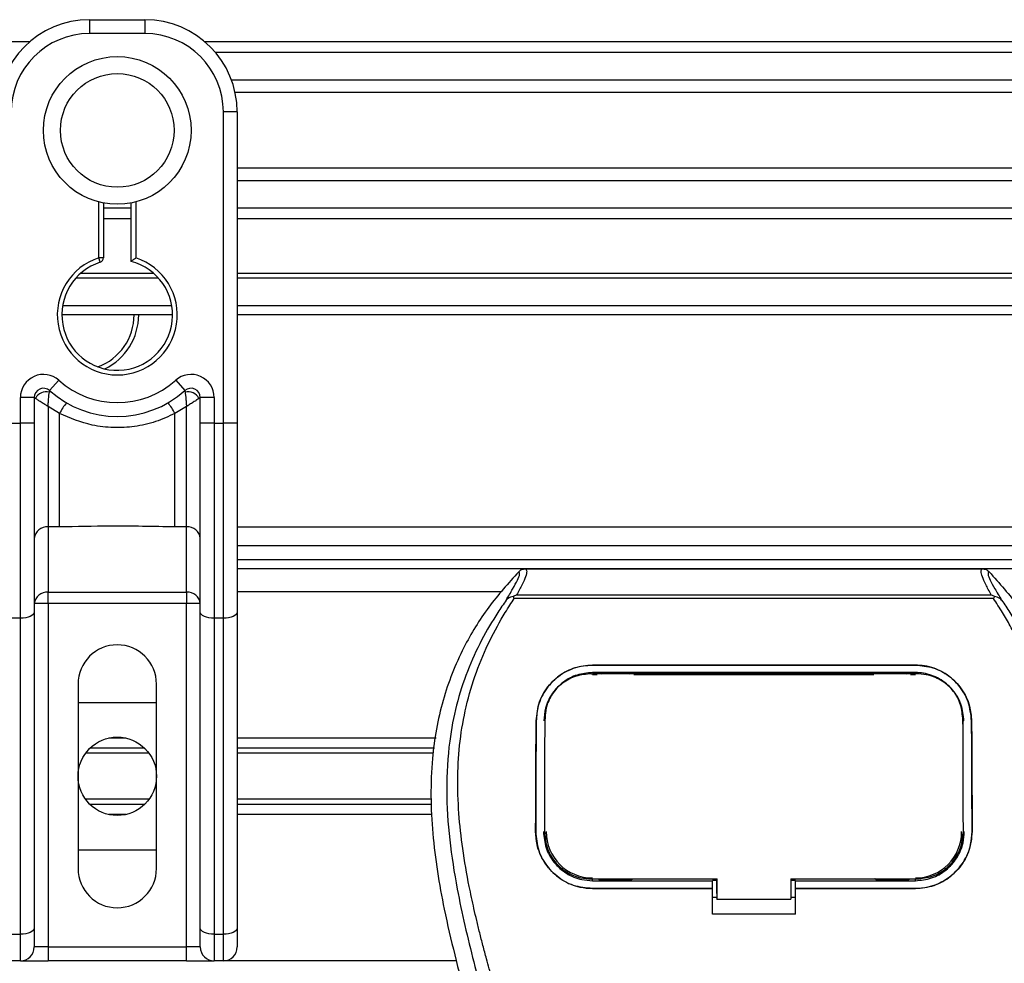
# Model space of a CAD drawing. Header units: millimetres. Extents: x 0 to 420, y 0 to 297.
# Tile 58 of 103: x 194.36 to 201.07, y 246.92 to 253.35. Entities that reach past the tile are written whole.
import ezdxf

# ---------------------------------------------------------------- set-up
doc = ezdxf.new("R2010")
doc.units = ezdxf.units.MM

msp = doc.modelspace()

# ---------------------------------------------------------------- linework, layer by layer
at = {"color": 7, "linetype": 'Continuous', "lineweight": 25}
for p, q in [((194.83629, 253.34751), (195.2136, 253.34751)), ((194.83629, 253.34751), (194.83629, 253.25318)), ((195.2136, 253.34751), (195.2136, 253.25318)), ((195.2136, 253.25318), (194.83629, 253.25318)), ((194.42757, 253.19657), (113.08491, 253.19657)), ((218.60707, 253.19657), (195.62233, 253.19657)), ((218.60707, 253.12361), (195.69472, 253.12361)), ((218.60707, 252.93567), (195.80383, 252.93567)), ((218.60707, 252.85071), (195.82844, 252.85071)), ((195.74813, 250.59713), (195.74813, 252.71865)), ((195.84246, 252.71865), (195.74813, 252.71865)), ((195.84246, 252.71865), (195.84246, 252.16371)), ((218.60707, 252.33505), (195.84246, 252.33505)), ((218.60707, 252.25009), (195.84246, 252.25009)), ((195.84246, 252.16371), (195.84246, 251.76433)), ((194.89918, 251.72409), (194.89918, 252.10539)), ((194.93062, 252.09835), (194.93062, 251.72409)), ((195.11928, 251.7005), (195.11928, 252.09835)), ((195.15072, 252.10539), (195.15072, 251.72409)), ((195.11928, 252.06215), (194.93062, 252.06215)), ((218.60707, 252.06215), (195.84246, 252.06215)), ((195.11928, 251.98919), (194.93062, 251.98919)), ((218.60707, 251.98919), (195.84246, 251.98919)), ((195.84246, 251.76433), (195.84246, 250.59713)), ((194.90885, 251.69418), (194.89918, 251.72409)), ((194.93062, 251.72409), (194.89918, 251.72409)), ((195.2738, 251.61878), (194.77609, 251.61878)), ((218.60707, 251.61878), (195.84246, 251.61878)), ((195.30618, 251.58671), (194.74371, 251.58671)), ((218.60707, 251.58671), (195.84246, 251.58671)), ((195.39698, 251.39805), (194.65291, 251.39805)), ((218.60707, 251.39805), (195.84246, 251.39805)), ((195.40226, 251.33517), (194.64763, 251.33517)), ((218.60707, 251.33517), (195.84246, 251.33517)), ((194.56379, 250.81957), (194.62667, 250.88988)), ((195.42322, 250.88988), (195.48611, 250.81957)), ((194.45898, 250.7727), (194.36465, 250.7727)), ((194.36465, 250.59713), (194.36465, 250.7727)), ((194.45898, 250.7727), (194.45898, 250.59713)), ((194.46802, 250.76612), (194.45898, 250.76612)), ((195.59092, 250.76612), (195.58188, 250.76612)), ((195.59092, 250.59713), (195.59092, 250.7727)), ((195.68525, 250.7727), (195.59092, 250.7727)), ((195.68525, 250.7727), (195.68525, 250.59713)), ((194.63163, 250.66362), (194.5533, 250.71116)), ((194.5533, 250.71116), (194.5533, 249.89041)), ((194.63163, 249.89041), (194.63163, 250.66362)), ((195.49659, 250.71116), (195.41826, 250.66362)), ((195.41826, 249.89041), (195.41826, 250.66362)), ((195.49659, 249.89041), (195.49659, 250.71116)), ((194.30176, 250.59713), (194.36465, 250.59713)), ((194.36465, 249.2683), (194.36465, 250.59713)), ((194.45898, 250.59713), (194.36465, 250.59713)), ((194.45898, 250.59713), (194.45898, 249.30817)), ((195.68525, 250.59713), (195.59092, 250.59713)), ((195.59092, 249.30817), (195.59092, 250.59713)), ((195.68525, 250.59713), (195.68525, 249.2683)), ((195.68525, 250.59713), (195.74813, 250.59713)), ((195.74813, 249.2683), (195.74813, 250.59713)), ((195.84246, 250.59713), (195.74813, 250.59713)), ((195.84246, 250.59713), (195.84246, 249.30817)), ((194.63163, 249.89041), (194.5533, 249.89041)), ((194.5533, 249.89041), (194.5533, 249.44518)), ((195.49659, 249.89041), (195.41826, 249.89041)), ((195.49659, 249.44518), (195.49659, 249.89041)), ((218.60707, 249.8888), (195.84246, 249.8888)), ((195.84246, 249.76303), (217.53801, 249.76303)), ((195.84246, 249.6687), (215.88071, 249.6687)), ((209.91882, 249.60581), (195.84246, 249.60581)), ((197.80649, 249.60476), (200.92162, 249.60476)), ((194.5533, 249.44518), (195.49659, 249.44518)), ((194.5533, 249.36791), (194.5533, 249.44518)), ((195.49659, 249.44518), (195.49659, 249.36791)), ((197.63894, 249.4486), (195.84246, 249.4486)), ((197.73044, 249.40366), (197.72449, 249.4171)), ((200.99687, 249.40366), (197.73044, 249.40366)), ((197.747, 249.42823), (200.98118, 249.42823)), ((201.00378, 249.41727), (200.99687, 249.40366)), ((194.5533, 249.36791), (194.45898, 249.36791)), ((194.5533, 249.36791), (194.5533, 247.0275)), ((195.49659, 249.36791), (194.5533, 249.36791)), ((195.59092, 249.36791), (195.49659, 249.36791)), ((195.49659, 247.0275), (195.49659, 249.36791)), ((194.36465, 249.2683), (194.30176, 249.2683)), ((194.36465, 247.11472), (194.36465, 249.2683)), ((194.45898, 249.30817), (194.45898, 247.15458)), ((195.59092, 247.15458), (195.59092, 249.30817)), ((195.74813, 249.2683), (195.68525, 249.2683)), ((195.68525, 249.2683), (195.68525, 247.11472)), ((195.74813, 247.11472), (195.74813, 249.2683)), ((195.84246, 249.30817), (195.84246, 247.15458)), ((198.26356, 248.94884), (200.46456, 248.94884)), ((198.26356, 248.94854), (198.26356, 248.94884)), ((200.46456, 248.94854), (198.26356, 248.94854)), ((200.46456, 248.94854), (200.46456, 248.94884)), ((200.46456, 248.89791), (198.26356, 248.89791)), ((198.26356, 248.88372), (198.29611, 248.88372)), ((198.26435, 248.8896), (198.26413, 248.8896)), ((198.53347, 248.89501), (198.30807, 248.89501)), ((198.54544, 248.88372), (200.18268, 248.88372)), ((200.42004, 248.89501), (200.19464, 248.89501)), ((200.43201, 248.88372), (200.46456, 248.88372)), ((194.75768, 248.81974), (194.75768, 247.56203)), ((195.29221, 247.56203), (195.29221, 248.81974)), ((194.75768, 248.69397), (195.29221, 248.69397)), ((197.94092, 248.58765), (197.9402, 248.5737)), ((197.94133, 248.60214), (197.94062, 248.58825)), ((200.78792, 248.57371), (200.7872, 248.58765)), ((197.88024, 248.56843), (197.87996, 248.56843)), ((200.79615, 248.5682), (200.78853, 248.5682)), ((200.84787, 248.56843), (200.84816, 248.56843)), ((195.08258, 248.45186), (194.96731, 248.45186)), ((197.19903, 248.45186), (195.84246, 248.45186)), ((195.21003, 248.38369), (194.83986, 248.38369)), ((197.18657, 248.38369), (195.84246, 248.38369)), ((195.24145, 248.34759), (194.80844, 248.34759)), ((197.17997, 248.34759), (195.84246, 248.34759)), ((195.24145, 248.03418), (194.80844, 248.03418)), ((195.21003, 247.99808), (194.83986, 247.99808)), ((197.16426, 248.03418), (195.84246, 248.03418)), ((197.16602, 247.99808), (195.84246, 247.99808)), ((195.08258, 247.92991), (194.96731, 247.92991)), ((197.16933, 247.92991), (195.84246, 247.92991)), ((197.87682, 247.81367), (197.87654, 247.81367)), ((197.93836, 247.80798), (197.93855, 247.80762)), ((200.78957, 247.80761), (200.78976, 247.80796)), ((200.85129, 247.81367), (200.85157, 247.81367)), ((195.29221, 247.6878), (194.75768, 247.6878)), ((198.26356, 247.47914), (198.26356, 247.49178)), ((198.26356, 247.47914), (199.08107, 247.47914)), ((198.31338, 247.48211), (198.52816, 247.48211)), ((199.08107, 247.48182), (199.11257, 247.48182)), ((199.08107, 247.42901), (199.08107, 247.47914)), ((199.11256, 247.39148), (199.11257, 247.49487)), ((199.11257, 247.49178), (199.11256, 247.3532)), ((199.61565, 247.49178), (200.47493, 247.49177)), ((199.61565, 247.49178), (199.61565, 247.3532)), ((199.61565, 247.48182), (199.64704, 247.48182)), ((199.64704, 247.47914), (200.46456, 247.47914)), ((199.64704, 247.42901), (199.64704, 247.47914)), ((200.19995, 247.48211), (200.41473, 247.48211)), ((200.46456, 247.47914), (200.46456, 247.49177)), ((198.26356, 247.42598), (198.26356, 247.4257)), ((198.26356, 247.42598), (199.08107, 247.42598)), ((199.08107, 247.4257), (198.26356, 247.4257)), ((199.08107, 247.25058), (199.08107, 247.4257)), ((199.11256, 247.39148), (199.11256, 247.35574)), ((199.64704, 247.42598), (200.46456, 247.42598)), ((199.64704, 247.25058), (199.64704, 247.4257)), ((200.46456, 247.4257), (199.64704, 247.4257)), ((200.46456, 247.42598), (200.46456, 247.4257)), ((199.08107, 247.3661), (199.11256, 247.3661)), ((199.11256, 247.3532), (199.11256, 247.35574)), ((199.11256, 247.3532), (199.61565, 247.3532)), ((199.61565, 247.3661), (199.64704, 247.3661)), ((199.64704, 247.25058), (199.08107, 247.25058)), ((194.30176, 247.11472), (194.36465, 247.11472)), ((194.36465, 246.93317), (194.36465, 247.11472)), ((194.45898, 247.15458), (194.45898, 247.0275)), ((195.59092, 247.0275), (195.59092, 247.15458)), ((195.68525, 247.11472), (195.74813, 247.11472)), ((195.68525, 247.11472), (195.68525, 246.93317)), ((195.74813, 246.93317), (195.74813, 247.11472)), ((195.84246, 247.15458), (195.84246, 247.0275)), ((194.5533, 247.0275), (194.45898, 247.0275)), ((194.5533, 247.0275), (194.5533, 246.93317)), ((194.5533, 247.0275), (195.49659, 247.0275)), ((195.49659, 246.93317), (195.49659, 247.0275)), ((195.59092, 247.0275), (195.49659, 247.0275)), ((194.36465, 246.93317), (194.30176, 246.93317)), ((194.36465, 246.93317), (194.5533, 246.93317)), ((195.49659, 246.93317), (194.5533, 246.93317)), ((195.49659, 246.93317), (195.68525, 246.93317)), ((195.74813, 246.93317), (195.68525, 246.93317)), ((197.3347, 246.93317), (195.74813, 246.93317))]:
    msp.add_line(p, q, dxfattribs=at)
at = {"color": 7, "linetype": 'Continuous', "lineweight": 25, "flags": 128}
for points in [[(194.45898, 249.30817), (194.45716, 249.30039), (194.4518, 249.29291), (194.44308, 249.28602), (194.43135, 249.27998), (194.41705, 249.27502), (194.40075, 249.27134), (194.38305, 249.26907), (194.36465, 249.2683)], [(195.68525, 249.2683), (195.66684, 249.26907), (195.64915, 249.27134), (195.63284, 249.27502), (195.61855, 249.27998), (195.60681, 249.28602), (195.5981, 249.29291), (195.59273, 249.30039), (195.59092, 249.30817)], [(195.84246, 249.30817), (195.84065, 249.30039), (195.83528, 249.29291), (195.82656, 249.28602), (195.81483, 249.27998), (195.80054, 249.27502), (195.78423, 249.27134), (195.76653, 249.26907), (195.74813, 249.2683)], [(198.25641, 248.88961), (198.26356, 248.8896), (198.26413, 248.8896)], [(198.25318, 247.49178), (198.66899, 247.49178), (199.11257, 247.49178)], [(194.45898, 247.15458), (194.45716, 247.1468), (194.4518, 247.13933), (194.44308, 247.13243), (194.43135, 247.12639), (194.41705, 247.12143), (194.40075, 247.11775), (194.38305, 247.11548), (194.36465, 247.11472)], [(195.68525, 247.11472), (195.66684, 247.11548), (195.64915, 247.11775), (195.63284, 247.12143), (195.61855, 247.12639), (195.60681, 247.13243), (195.5981, 247.13933), (195.59273, 247.1468), (195.59092, 247.15458)], [(195.84246, 247.15458), (195.84065, 247.1468), (195.83528, 247.13933), (195.82656, 247.13243), (195.81483, 247.12639), (195.80054, 247.12143), (195.78423, 247.11775), (195.76653, 247.11548), (195.74813, 247.11472)]]:
    msp.add_lwpolyline(points, dxfattribs=at)
at = {"color": 7, "linetype": 'Continuous', "lineweight": 25}
for centre, radius in [((195.02495, 252.59288), 0.50345), ((195.02495, 252.59288), 0.38725), ((195.02495, 248.19088), 0.26726)]:
    msp.add_circle(centre, radius, dxfattribs=at)
for centre, radius, start, end in [((194.83629, 252.71865), 0.62886, 90, 180), ((195.2136, 252.71865), 0.62886, 0, 90), ((194.83629, 252.71865), 0.53453, 90, 180), ((195.2136, 252.71865), 0.53453, 0, 90), ((195.02495, 251.33517), 0.40876, 107.920213, 72.079787), ((195.02495, 251.33517), 0.37731, 107.920213, 75.522488), ((194.89918, 251.72409), 0.03144, 287.920213, 0), ((194.76215, 251.33517), 0.37731, 290.380401, 0), ((194.76215, 251.33517), 0.40876, 295.881191, 0), ((194.52186, 250.7727), 0.15721, 48.189685, 180), ((195.52803, 250.7727), 0.15721, 0, 131.810315), ((195.02495, 251.33517), 0.59741, 228.189685, 311.810315), ((194.52186, 250.7727), 0.06289, 48.189685, 180), ((194.52186, 250.7727), 0.06289, 48.190689, 179.99948), ((194.54141, 250.73018), 0.08173, 75.207531, 153.906305), ((195.02495, 251.33517), 0.69174, 228.189685, 311.810315), ((195.52803, 250.7727), 0.06289, 0, 131.810315), ((195.52803, 250.7727), 0.06289, 0.00052, 131.809311), ((195.50848, 250.73018), 0.08173, 26.093695, 104.792469), ((195.02201, 250.46157), 0.43957, 141.327049, 152.635406), ((195.02788, 250.46157), 0.43957, 27.364594, 38.672951), ((194.54555, 249.80366), 0.08709, 84.888926, 173.756454), ((195.50435, 249.80366), 0.08709, 6.243546, 95.111074), ((194.54555, 249.35844), 0.08709, 84.888926, 173.756454), ((195.50435, 249.35844), 0.08709, 6.243546, 95.111074), ((195.02495, 248.81974), 0.26726, 0, 180), ((198.26356, 247.81357), 0.31553, 180, 270), ((200.46456, 247.81357), 0.31553, 270, 0), ((195.02495, 247.56203), 0.26726, 180, 0), ((194.36465, 247.0275), 0.09433, 270, 0), ((195.68525, 247.0275), 0.09433, 180, 270), ((195.74813, 247.0275), 0.09433, 270, 0)]:
    msp.add_arc(centre, radius, start, end, dxfattribs=at)
for points, knots in [([(195.11928, 251.7005), (195.11953, 251.7007), (195.12004, 251.70109), (195.1239, 251.70407), (195.12978, 251.70856), (195.13823, 251.71492), (195.14561, 251.72037), (195.15, 251.72357), (195.15064, 251.72404), (195.15072, 251.72409)], [0, 0, 0, 0, 0.1619499, 0.3233619, 0.4972773, 0.7062892, 0.9573608, 0.9948044, 1, 1, 1, 1]), ([(194.5533, 250.71116), (194.55331, 250.71133), (194.55333, 250.71167), (194.55336, 250.71221), (194.5534, 250.71289), (194.55345, 250.71384), (194.55354, 250.71533), (194.55367, 250.71765), (194.55389, 250.72128), (194.55426, 250.72704), (194.55491, 250.73653), (194.55631, 250.75486), (194.55803, 250.77292), (194.56032, 250.7939), (194.56144, 250.80266), (194.56228, 250.8092)], [0, 0, 0, 0, 0.004266, 0.0088901, 0.0138063, 0.0214465, 0.0333306, 0.0518502, 0.0808258, 0.1265764, 0.2004509, 0.327518, 0.6126852, 0.71116, 1, 1, 1, 1]), ([(194.56379, 250.81957), (194.56376, 250.81949), (194.56369, 250.81923), (194.56324, 250.81628), (194.56258, 250.81143), (194.56228, 250.8092)], [0, 0, 0, 0, 0.1978945, 0.6297578, 1, 1, 1, 1]), ([(195.48611, 250.81957), (195.48616, 250.81934), (195.48627, 250.81884), (195.48683, 250.81502), (195.48738, 250.81091), (195.48761, 250.8092)], [0, 0, 0, 0, 0.3358482, 0.72238304, 1, 1, 1, 1]), ([(195.48761, 250.8092), (195.48845, 250.80266), (195.48958, 250.7939), (195.49187, 250.77292), (195.49358, 250.75486), (195.49499, 250.73653), (195.49564, 250.72704), (195.496, 250.72128), (195.49622, 250.71765), (195.49635, 250.71533), (195.49644, 250.71384), (195.49649, 250.71289), (195.49653, 250.71221), (195.49656, 250.71167), (195.49658, 250.71133), (195.49659, 250.71116)], [0, 0, 0, 0, 0.28884, 0.3873148, 0.672482, 0.7995491, 0.8734236, 0.9191742, 0.9481498, 0.9666694, 0.9785535, 0.9861937, 0.9911099, 0.995734, 1, 1, 1, 1]), ([(194.46802, 250.76612), (194.46609, 250.76753), (194.46193, 250.77055), (194.45934, 250.77245), (194.45906, 250.77264), (194.45898, 250.7727)], [0, 0, 0, 0, 0.3727547, 0.8035537, 1, 1, 1, 1]), ([(194.5533, 250.71116), (194.55316, 250.71125), (194.55293, 250.71139), (194.55257, 250.71161), (194.55216, 250.71186), (194.55156, 250.71224), (194.55063, 250.71281), (194.5492, 250.71369), (194.54702, 250.71503), (194.54365, 250.71711), (194.5384, 250.72036), (194.52996, 250.72559), (194.51438, 250.73534), (194.49917, 250.74509), (194.48132, 250.75688), (194.47371, 250.76217), (194.46802, 250.76612)], [0, 0, 0, 0, 0.0041906, 0.0068565, 0.010501, 0.0160828, 0.0246331, 0.0377369, 0.0578443, 0.0887963, 0.1368222, 0.212883, 0.3405739, 0.6117157, 0.7098737, 1, 1, 1, 1]), ([(195.58188, 250.76612), (195.57619, 250.76217), (195.56857, 250.75688), (195.55073, 250.74509), (195.53551, 250.73534), (195.51993, 250.72559), (195.51149, 250.72036), (195.50624, 250.71711), (195.50288, 250.71503), (195.50069, 250.71369), (195.49927, 250.71281), (195.49834, 250.71224), (195.49773, 250.71186), (195.49732, 250.71161), (195.49697, 250.71139), (195.49673, 250.71125), (195.49659, 250.71116)], [0, 0, 0, 0, 0.29012633, 0.38828426, 0.65942612, 0.78711703, 0.86317778, 0.91120374, 0.9421557, 0.96226308, 0.97536691, 0.98391724, 0.98949901, 0.99314345, 0.99580945, 1, 1, 1, 1]), ([(195.59092, 250.7727), (195.59069, 250.77254), (195.5902, 250.77219), (195.58689, 250.76976), (195.58336, 250.7672), (195.58188, 250.76612)], [0, 0, 0, 0, 0.3336844, 0.7201517, 1, 1, 1, 1]), ([(195.41826, 250.66362), (195.37479, 250.64378), (195.28663, 250.60356), (195.14455, 250.57165), (194.9984, 250.56355), (194.82246, 250.58273), (194.70425, 250.63284), (194.63163, 250.66362)], [0, 0, 0, 0, 0.1753478, 0.3555794, 0.5310184, 0.7118811, 1, 1, 1, 1]), ([(195.41826, 249.89041), (195.27134, 249.89325), (195.0091, 249.89832), (194.74692, 249.89282), (194.63163, 249.89041)], [0, 0, 0, 0, 0.5602827, 1, 1, 1, 1]), ([(197.76103, 249.58544), (197.69056, 249.50664), (197.54815, 249.34739), (197.36858, 249.05363), (197.23165, 248.70648), (197.17074, 248.3613), (197.15936, 248.05685), (197.17718, 247.71248), (197.25234, 247.24454), (197.35121, 246.8697), (197.40563, 246.66341)], [0, 0, 0, 0, 0.1020555, 0.2062434, 0.3310387, 0.4607193, 0.5429728, 0.6252686, 0.7937741, 1, 1, 1, 1]), ([(197.67532, 249.39096), (197.69099, 249.41757), (197.72246, 249.47102), (197.75506, 249.53025), (197.77216, 249.57252), (197.76474, 249.58113), (197.76103, 249.58544)], [0, 0, 0, 0, 0.2487274, 0.4994989, 0.7492786, 1, 1, 1, 1]), ([(197.80649, 249.60476), (197.81069, 249.6006), (197.81909, 249.59228), (197.81, 249.55402), (197.78693, 249.50067), (197.76025, 249.45226), (197.747, 249.42823)], [0, 0, 0, 0, 0.25759359, 0.51473288, 0.75915094, 1, 1, 1, 1]), ([(197.76103, 249.58544), (197.76412, 249.58832), (197.77034, 249.59408), (197.78162, 249.60006), (197.79377, 249.60406), (197.80224, 249.60453), (197.80649, 249.60476)], [0, 0, 0, 0, 0.24915906, 0.49997617, 0.7491747, 1, 1, 1, 1]), ([(200.98118, 249.42823), (200.96821, 249.45243), (200.94233, 249.50073), (200.91915, 249.55396), (200.90928, 249.59222), (200.9175, 249.60058), (200.92162, 249.60476)], [0, 0, 0, 0, 0.2424224, 0.4838284, 0.7414574, 1, 1, 1, 1]), ([(200.92162, 249.60476), (200.93007, 249.60378), (200.94276, 249.60231), (200.95777, 249.59406), (200.96398, 249.58832), (200.9671, 249.58543)], [0, 0, 0, 0, 0.4987145, 0.7487494, 1, 1, 1, 1]), ([(200.9671, 249.58543), (200.96331, 249.58117), (200.95575, 249.57266), (200.97236, 249.53093), (201.00495, 249.47179), (201.0368, 249.41798), (201.05279, 249.39097)], [0, 0, 0, 0, 0.2514408, 0.5015673, 0.7498635, 1, 1, 1, 1]), ([(200.9671, 249.58543), (201.03756, 249.50663), (201.17997, 249.34738), (201.35953, 249.05362), (201.49646, 248.70648), (201.55737, 248.3613), (201.56875, 248.05685), (201.55094, 247.71248), (201.47578, 247.24454), (201.3769, 246.8697), (201.32248, 246.66341)], [0, 0, 0, 0, 0.10205403, 0.20624042, 0.33103623, 0.46071728, 0.54297105, 0.62526715, 0.79377332, 1, 1, 1, 1]), ([(197.67526, 249.3909), (197.65647, 249.36352), (197.59957, 249.28058), (197.5058, 249.12208), (197.40807, 248.90925), (197.33303, 248.67687), (197.28129, 248.40562), (197.26361, 248.097), (197.28603, 247.75851), (197.34745, 247.36635), (197.45181, 246.9243), (197.61765, 246.33394), (197.80293, 245.64203), (197.98144, 244.84285), (198.11584, 244.03565), (198.20159, 243.22203), (198.21137, 242.67756), (198.21625, 242.4054)], [0, 0, 0, 0, 0.0171315, 0.0518789, 0.0867888, 0.1216172, 0.1567305, 0.2033881, 0.2503481, 0.2972709, 0.3674165, 0.4376773, 0.5502447, 0.6628473, 0.7753466, 0.8877074, 1, 1, 1, 1]), ([(198.34155, 242.40123), (198.33913, 242.58573), (198.33418, 242.9628), (198.29006, 243.53597), (198.22066, 244.11427), (198.13479, 244.61659), (198.0466, 245.04432), (197.96831, 245.38578), (197.88271, 245.72501), (197.78827, 246.07563), (197.707, 246.36415), (197.64707, 246.57306), (197.61678, 246.67942), (197.58831, 246.77971), (197.56364, 246.8671), (197.53938, 246.9546), (197.5178, 247.03641), (197.49554, 247.12352), (197.47508, 247.20726), (197.45635, 247.28761), (197.43939, 247.36456), (197.4112, 247.50088), (197.37818, 247.69125), (197.35001, 247.94262), (197.34234, 248.18799), (197.35761, 248.43236), (197.40012, 248.67123), (197.4688, 248.90251), (197.56185, 249.11893), (197.64349, 249.26547), (197.70019, 249.35716), (197.72058, 249.3885), (197.73044, 249.40366)], [0, 0, 0, 0, 0.0757702, 0.1548571, 0.2359051, 0.3148505, 0.3639911, 0.4151955, 0.4586591, 0.5076202, 0.5642678, 0.5817192, 0.5968623, 0.6096795, 0.624536, 0.6341631, 0.6469813, 0.6592987, 0.6711121, 0.6824202, 0.6932232, 0.7035232, 0.739704, 0.7727671, 0.8079075, 0.8413785, 0.8748477, 0.9102013, 0.9450667, 0.9801292, 0.9903909, 1, 1, 1, 1]), ([(197.72439, 249.41708), (197.724, 249.41701), (197.71731, 249.41578), (197.70463, 249.41212), (197.68805, 249.40358), (197.67953, 249.39513), (197.67532, 249.39096)], [0, 0, 0, 0, 0.0200108, 0.3469957, 0.676674, 1, 1, 1, 1]), ([(197.72427, 249.41723), (197.73153, 249.42119), (197.73892, 249.42523), (197.74685, 249.42817), (197.747, 249.42823)], [0, 0, 0, 0, 0.9812431, 1, 1, 1, 1]), ([(200.38657, 242.40123), (200.39111, 242.657), (200.40018, 243.16846), (200.4793, 243.93201), (200.58849, 244.60349), (200.71165, 245.18515), (200.80085, 245.55194), (200.86335, 245.79187), (200.89265, 245.90194), (200.92149, 246.00806), (200.95017, 246.11187), (200.98024, 246.21937), (201.0129, 246.33497), (201.05264, 246.47396), (201.0949, 246.62148), (201.13857, 246.77546), (201.18084, 246.92447), (201.22432, 247.08909), (201.26676, 247.26285), (201.31709, 247.49535), (201.36361, 247.77512), (201.38842, 248.1079), (201.37699, 248.3646), (201.3498, 248.54893), (201.32555, 248.66666), (201.2943, 248.78488), (201.25736, 248.89737), (201.21374, 249.00823), (201.16545, 249.11402), (201.11295, 249.21556), (201.05618, 249.31281), (201.01761, 249.37189), (200.99687, 249.40366)], [0, 0, 0, 0, 0.10501624, 0.21000012, 0.3148093, 0.38417565, 0.45402283, 0.46974914, 0.48595735, 0.50078255, 0.51489215, 0.53016847, 0.54660973, 0.56420695, 0.58951768, 0.60961461, 0.62993527, 0.65313231, 0.67956677, 0.7034488, 0.75098221, 0.79627837, 0.84125889, 0.85770847, 0.87473965, 0.89224616, 0.91011436, 0.92619338, 0.9450023, 0.96297697, 0.98008872, 1, 1, 1, 1]), ([(201.05284, 249.39092), (201.07163, 249.36353), (201.12854, 249.28059), (201.22232, 249.12208), (201.32004, 248.90925), (201.39508, 248.67687), (201.44682, 248.40562), (201.4645, 248.097), (201.44208, 247.75851), (201.38066, 247.36635), (201.2763, 246.9243), (201.11046, 246.33394), (200.92519, 245.64203), (200.74667, 244.84285), (200.61227, 244.03565), (200.52653, 243.22203), (200.51675, 242.67756), (200.51186, 242.4054)], [0, 0, 0, 0, 0.0171351, 0.0518824, 0.0867922, 0.1216204, 0.1567336, 0.2033911, 0.2503509, 0.2972735, 0.3674188, 0.4376794, 0.5502464, 0.6628485, 0.7753474, 0.8877078, 1, 1, 1, 1]), ([(200.98118, 249.42823), (200.98133, 249.42818), (200.98956, 249.42541), (200.99674, 249.4213), (201.00378, 249.41727)], [0, 0, 0, 0, 0.0189016, 1, 1, 1, 1]), ([(201.05279, 249.39097), (201.04857, 249.39515), (201.04006, 249.40359), (201.02348, 249.41212), (201.01081, 249.41578), (201.00414, 249.41701), (201.00377, 249.41708)], [0, 0, 0, 0, 0.3236146, 0.6535901, 0.9808697, 1, 1, 1, 1]), ([(197.87996, 248.56843), (197.88483, 248.613), (197.89457, 248.70214), (197.96571, 248.81893), (198.06923, 248.90498), (198.17645, 248.94446), (198.24231, 248.94777), (198.26356, 248.94884)], [0, 0, 0, 0, 0.2254673, 0.4508536, 0.6773692, 0.8959117, 1, 1, 1, 1]), ([(198.26356, 248.94854), (198.22283, 248.94473), (198.14146, 248.93712), (198.03189, 248.87839), (197.94418, 248.78953), (197.88998, 248.68088), (197.88321, 248.60276), (197.88024, 248.56843)], [0, 0, 0, 0, 0.1986654, 0.3969886, 0.6042242, 0.8260387, 1, 1, 1, 1]), ([(200.46456, 248.94884), (200.50538, 248.94502), (200.58696, 248.93739), (200.69686, 248.87836), (200.78462, 248.78909), (200.83853, 248.68037), (200.84522, 248.60252), (200.84816, 248.56843)], [0, 0, 0, 0, 0.1991311, 0.3979316, 0.6058895, 0.8273797, 1, 1, 1, 1]), ([(200.84787, 248.56843), (200.843, 248.61301), (200.83324, 248.70215), (200.76204, 248.81887), (200.65853, 248.90485), (200.55139, 248.9442), (200.48566, 248.94748), (200.46456, 248.94854)], [0, 0, 0, 0, 0.2256595, 0.4512475, 0.6779682, 0.8966264, 1, 1, 1, 1]), ([(198.26356, 248.89791), (198.22809, 248.89458), (198.15722, 248.88792), (198.06189, 248.83637), (197.98622, 248.75875), (197.94003, 248.66473), (197.93443, 248.59766), (197.93197, 248.5682)], [0, 0, 0, 0, 0.2000051, 0.3997225, 0.6073327, 0.8275308, 1, 1, 1, 1]), ([(198.25641, 248.88961), (198.22112, 248.88642), (198.15055, 248.88003), (198.05647, 248.82953), (197.98533, 248.75424), (197.94685, 248.66886), (197.94264, 248.61121), (197.94092, 248.58765)], [0, 0, 0, 0, 0.2128654, 0.4257218, 0.6387225, 0.8523499, 1, 1, 1, 1]), ([(200.4717, 248.88961), (200.46932, 248.88961), (200.21767, 248.88925), (199.48189, 248.88967), (198.74849, 248.88963), (198.26435, 248.8896)], [0, 0, 0, 0, 0.0032392, 0.3420114, 1, 1, 1, 1]), ([(198.30807, 248.89501), (198.31149, 248.89475), (198.31778, 248.89426), (198.32304, 248.89105), (198.32544, 248.88959)], [0, 0, 0, 0, 0.5442305, 1, 1, 1, 1]), ([(198.51575, 248.88958), (198.51893, 248.89136), (198.52443, 248.89442), (198.53079, 248.89484), (198.53347, 248.89501)], [0, 0, 0, 0, 0.57883712, 1, 1, 1, 1]), ([(200.19464, 248.89501), (200.19806, 248.89475), (200.20438, 248.89425), (200.20965, 248.89103), (200.21207, 248.88956)], [0, 0, 0, 0, 0.5420065, 1, 1, 1, 1]), ([(200.40235, 248.88959), (200.40552, 248.89136), (200.41101, 248.89442), (200.41736, 248.89484), (200.42004, 248.89501)], [0, 0, 0, 0, 0.5782449, 1, 1, 1, 1]), ([(200.79615, 248.5682), (200.79202, 248.60676), (200.78378, 248.68388), (200.72241, 248.78512), (200.63303, 248.85965), (200.54035, 248.89404), (200.48327, 248.89696), (200.46456, 248.89791)], [0, 0, 0, 0, 0.2255211, 0.4509943, 0.6767202, 0.8940147, 1, 1, 1, 1]), ([(200.7872, 248.58765), (200.78357, 248.62246), (200.77631, 248.6921), (200.72109, 248.78328), (200.64013, 248.85055), (200.55186, 248.88492), (200.49416, 248.8883), (200.4717, 248.88961)], [0, 0, 0, 0, 0.2177322, 0.4355788, 0.6507548, 0.8640725, 1, 1, 1, 1]), ([(197.93855, 247.80762), (197.93855, 247.8096), (197.93878, 247.92948), (197.93922, 248.11693), (197.94, 248.36833), (197.94056, 248.50836), (197.94089, 248.58114), (197.94092, 248.58765)], [0, 0, 0, 0, 0.0075194, 0.4566651, 0.7153557, 0.9745252, 1, 1, 1, 1]), ([(200.79082, 248.52371), (200.79062, 248.52775), (200.78931, 248.55395), (200.78793, 248.58006), (200.78676, 248.60215)], [0, 0, 0, 0, 0.1542318, 1, 1, 1, 1]), ([(200.7872, 248.58765), (200.78723, 248.58113), (200.78776, 248.46061), (200.78846, 248.27107), (200.78913, 248.0186), (200.78943, 247.88), (200.78956, 247.80959), (200.78957, 247.80761)], [0, 0, 0, 0, 0.02546624, 0.4713629, 0.73178735, 0.99246436, 1, 1, 1, 1]), ([(197.87654, 247.81367), (197.87674, 247.87694), (197.87723, 248.03528), (197.87824, 248.28801), (197.87938, 248.47486), (197.87996, 248.56843)], [0, 0, 0, 0, 0.249392, 0.62414375, 1, 1, 1, 1]), ([(197.88024, 248.56843), (197.8795, 248.44416), (197.87838, 248.25741), (197.87741, 248.00455), (197.87702, 247.87731), (197.87682, 247.81367)], [0, 0, 0, 0, 0.4985433, 0.7491675, 1, 1, 1, 1]), ([(200.85129, 247.81367), (200.8511, 247.87695), (200.85061, 248.0353), (200.84959, 248.28806), (200.84845, 248.47488), (200.84787, 248.56843)], [0, 0, 0, 0, 0.2493778, 0.6241217, 1, 1, 1, 1]), ([(200.84816, 248.56843), (200.8489, 248.44413), (200.85001, 248.25734), (200.85098, 248.0045), (200.85137, 247.8773), (200.85157, 247.81367)], [0, 0, 0, 0, 0.49858361, 0.74918971, 1, 1, 1, 1]), ([(198.26356, 247.4257), (198.22014, 247.42996), (198.13331, 247.43848), (198.01753, 247.50489), (197.93004, 247.60265), (197.88312, 247.71183), (197.87844, 247.78434), (197.87654, 247.81367)], [0, 0, 0, 0, 0.2134118, 0.4268173, 0.6404853, 0.8545743, 1, 1, 1, 1]), ([(197.87682, 247.81367), (197.88097, 247.77014), (197.88928, 247.68308), (197.95593, 247.56677), (198.05418, 247.47906), (198.16305, 247.4326), (198.23498, 247.42786), (198.26356, 247.42598)], [0, 0, 0, 0, 0.2152728, 0.4305775, 0.6450792, 0.8589771, 1, 1, 1, 1]), ([(197.92968, 247.81357), (197.93331, 247.77597), (197.94056, 247.70075), (197.99824, 247.60034), (198.08323, 247.5247), (198.17715, 247.4848), (198.23907, 247.48075), (198.26356, 247.47914)], [0, 0, 0, 0, 0.2155433, 0.4311178, 0.6459265, 0.8599501, 1, 1, 1, 1]), ([(197.93855, 247.80762), (197.94198, 247.77205), (197.94883, 247.7009), (198.00337, 247.60593), (198.0837, 247.53451), (198.17217, 247.49705), (198.23032, 247.49327), (198.25318, 247.49178)], [0, 0, 0, 0, 0.2161227, 0.4322836, 0.6474825, 0.8614599, 1, 1, 1, 1]), ([(200.85157, 247.81367), (200.84741, 247.77012), (200.8391, 247.68302), (200.77244, 247.5666), (200.67409, 247.47882), (200.56511, 247.43233), (200.49314, 247.42759), (200.46456, 247.4257)], [0, 0, 0, 0, 0.2152168, 0.4304623, 0.6450993, 0.8590403, 1, 1, 1, 1]), ([(200.46456, 247.42598), (200.50795, 247.43024), (200.59473, 247.43875), (200.71038, 247.50512), (200.79782, 247.60277), (200.84472, 247.71186), (200.8494, 247.78435), (200.85129, 247.81367)], [0, 0, 0, 0, 0.21342983, 0.42685587, 0.64034809, 0.85449046, 1, 1, 1, 1]), ([(200.46456, 247.47914), (200.50201, 247.48282), (200.57691, 247.49017), (200.67676, 247.54744), (200.75223, 247.63174), (200.7927, 247.72583), (200.79679, 247.78832), (200.79844, 247.81357)], [0, 0, 0, 0, 0.2134822, 0.4269583, 0.6406207, 0.8548221, 1, 1, 1, 1]), ([(200.47493, 247.49177), (200.51016, 247.49523), (200.58062, 247.50214), (200.67458, 247.55605), (200.74572, 247.63542), (200.78408, 247.72432), (200.78798, 247.78354), (200.78957, 247.80761)], [0, 0, 0, 0, 0.212876, 0.4257362, 0.6390345, 0.8533124, 1, 1, 1, 1]), ([(198.31338, 247.48211), (198.31144, 247.48379), (198.30818, 247.48662), (198.30465, 247.48985), (198.30302, 247.49139), (198.30261, 247.49178)], [0, 0, 0, 0, 0.5217125, 0.8781434, 1, 1, 1, 1]), ([(198.33557, 247.49178), (198.33503, 247.49109), (198.33233, 247.4876), (198.32462, 247.48346), (198.31725, 247.48258), (198.31338, 247.48211)], [0, 0, 0, 0, 0.1064229, 0.5308645, 1, 1, 1, 1]), ([(198.52816, 247.48211), (198.52468, 247.48248), (198.5177, 247.48323), (198.50993, 247.48713), (198.50688, 247.4908), (198.50607, 247.49178)], [0, 0, 0, 0, 0.4233453, 0.8466836, 1, 1, 1, 1]), ([(198.53892, 247.49178), (198.53851, 247.49139), (198.53671, 247.48966), (198.53314, 247.48643), (198.52988, 247.4836), (198.52816, 247.48211)], [0, 0, 0, 0, 0.1217656, 0.5374861, 1, 1, 1, 1]), ([(200.19995, 247.48211), (200.19801, 247.48379), (200.19475, 247.48662), (200.19122, 247.48984), (200.1896, 247.49138), (200.18919, 247.49177)], [0, 0, 0, 0, 0.522407, 0.8793122, 1, 1, 1, 1]), ([(200.22213, 247.49177), (200.22159, 247.49108), (200.21889, 247.4876), (200.21119, 247.48346), (200.20382, 247.48258), (200.19995, 247.48211)], [0, 0, 0, 0, 0.1058158, 0.53054572, 1, 1, 1, 1]), ([(200.41473, 247.48211), (200.41125, 247.48248), (200.40427, 247.48323), (200.39651, 247.48712), (200.39346, 247.4908), (200.39266, 247.49177)], [0, 0, 0, 0, 0.4236642, 0.8473213, 1, 1, 1, 1]), ([(200.42547, 247.49177), (200.42507, 247.49138), (200.42328, 247.48965), (200.41971, 247.48643), (200.41645, 247.4836), (200.41473, 247.48211)], [0, 0, 0, 0, 0.1204858, 0.5368121, 1, 1, 1, 1])]:
    msp.add_open_spline(points, degree=3, knots=knots, dxfattribs=at)

doc.saveas('drawing.dxf')
